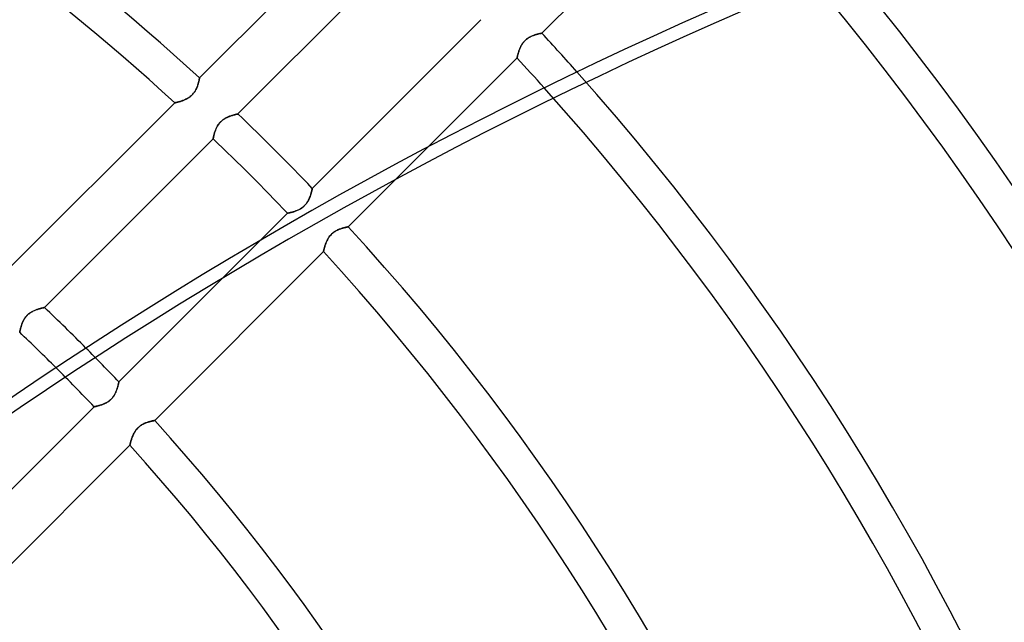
# Model space of a CAD drawing. Header units: millimetres. Extents: x -215 to 215, y -215 to 215.
# Tile 50 of 55: x 64 to 106, y 54 to 80. Entities that reach past the tile are written whole.
import ezdxf

# ---------------------------------------------------------------- set-up
doc = ezdxf.new("R2010")
doc.units = ezdxf.units.MM
doc.layers.add('MAIN-1', color=7, linetype='Continuous')
doc.layers.add('MAIN-2', color=7, linetype='Continuous')

msp = doc.modelspace()

# ---------------------------------------------------------------- linework, layer by layer
at = {"layer": 'MAIN-1'}
for p, q in [((93.65, 87.18), (86.312, 79.842)), ((71.424, 77.894), (78.763, 85.233)), ((80.428, 83.663), (73.094, 76.329)), ((76.329, 73.094), (83.663, 80.428)), ((85.716, 79.631), (85.75, 79.652)), ((85.75, 79.652), (85.784, 79.672)), ((85.784, 79.672), (85.819, 79.69)), ((85.819, 79.69), (85.853, 79.706)), ((85.853, 79.706), (85.888, 79.721)), ((85.888, 79.721), (85.921, 79.735)), ((85.921, 79.735), (85.955, 79.748)), ((85.955, 79.748), (85.988, 79.759)), ((85.988, 79.759), (86.02, 79.77)), ((86.02, 79.77), (86.051, 79.78)), ((86.051, 79.78), (86.08, 79.788)), ((86.08, 79.788), (86.109, 79.796)), ((86.109, 79.796), (86.136, 79.803)), ((86.136, 79.803), (86.162, 79.81)), ((86.162, 79.81), (86.186, 79.816)), ((86.186, 79.816), (86.209, 79.821)), ((86.209, 79.821), (86.229, 79.825)), ((86.229, 79.825), (86.248, 79.829)), ((86.248, 79.829), (86.265, 79.833)), ((86.265, 79.833), (86.279, 79.835)), ((86.279, 79.835), (86.291, 79.838)), ((86.291, 79.838), (86.3, 79.84)), ((86.3, 79.84), (86.307, 79.841)), ((86.307, 79.841), (86.311, 79.842)), ((86.311, 79.842), (86.312, 79.842)), ((85.366, 79.202), (85.382, 79.236)), ((85.382, 79.236), (85.399, 79.27)), ((85.399, 79.27), (85.417, 79.305)), ((85.417, 79.305), (85.437, 79.339)), ((85.437, 79.339), (85.458, 79.373)), ((85.458, 79.373), (85.481, 79.406)), ((85.481, 79.406), (85.506, 79.439)), ((85.506, 79.439), (85.532, 79.47)), ((85.532, 79.47), (85.559, 79.501)), ((85.559, 79.501), (85.588, 79.529)), ((85.588, 79.529), (85.618, 79.557)), ((85.618, 79.557), (85.65, 79.583)), ((85.65, 79.583), (85.683, 79.608)), ((85.683, 79.608), (85.716, 79.631)), ((85.238, 78.785), (85.24, 78.798)), ((85.24, 78.798), (85.244, 78.813)), ((85.244, 78.813), (85.248, 78.83)), ((85.248, 78.83), (85.252, 78.85)), ((85.252, 78.85), (85.258, 78.872)), ((85.258, 78.872), (85.264, 78.895)), ((85.264, 78.895), (85.27, 78.921)), ((85.27, 78.921), (85.278, 78.948)), ((85.278, 78.948), (85.286, 78.977)), ((85.286, 78.977), (85.295, 79.007)), ((85.295, 79.007), (85.305, 79.038)), ((85.305, 79.038), (85.315, 79.069)), ((85.315, 79.069), (85.327, 79.102)), ((85.327, 79.102), (85.339, 79.135)), ((85.339, 79.135), (85.352, 79.168)), ((85.352, 79.168), (85.366, 79.202)), ((85.233, 78.763), (81.368, 74.898)), ((85.233, 78.764), (85.234, 78.768)), ((85.233, 78.763), (85.233, 78.764)), ((85.234, 78.768), (85.235, 78.775)), ((85.235, 78.775), (85.238, 78.785)), ((71.328, 77.531), (71.315, 77.497)), ((71.339, 77.563), (71.328, 77.531)), ((71.35, 77.595), (71.339, 77.563)), ((71.36, 77.627), (71.35, 77.595)), ((71.369, 77.657), (71.36, 77.627)), ((71.377, 77.686), (71.369, 77.657)), ((71.385, 77.714), (71.377, 77.686)), ((71.391, 77.741), (71.385, 77.714)), ((71.397, 77.766), (71.391, 77.741)), ((71.402, 77.789), (71.397, 77.766)), ((71.407, 77.81), (71.402, 77.789)), ((71.411, 77.829), (71.407, 77.81)), ((71.414, 77.846), (71.411, 77.829)), ((71.417, 77.86), (71.414, 77.846)), ((71.42, 77.872), (71.417, 77.86)), ((71.421, 77.882), (71.42, 77.872)), ((71.423, 77.888), (71.421, 77.882)), ((71.424, 77.894), (71.423, 77.892)), ((71.423, 77.892), (71.423, 77.888)), ((71.022, 77.089), (70.99, 77.064)), ((71.053, 77.115), (71.022, 77.089)), ((71.083, 77.142), (71.053, 77.115)), ((71.112, 77.17), (71.083, 77.142)), ((71.139, 77.2), (71.112, 77.17)), ((71.165, 77.231), (71.139, 77.2)), ((71.189, 77.263), (71.165, 77.231)), ((71.212, 77.296), (71.189, 77.263)), ((71.233, 77.33), (71.212, 77.296)), ((71.252, 77.363), (71.233, 77.33)), ((71.27, 77.397), (71.252, 77.363)), ((71.286, 77.431), (71.27, 77.397)), ((71.301, 77.464), (71.286, 77.431)), ((71.315, 77.497), (71.301, 77.464)), ((63.004, 69.474), (70.344, 76.814)), ((70.346, 76.815), (70.344, 76.814)), ((70.35, 76.816), (70.346, 76.815)), ((70.357, 76.817), (70.35, 76.816)), ((70.367, 76.819), (70.357, 76.817)), ((70.38, 76.822), (70.367, 76.819)), ((70.395, 76.826), (70.38, 76.822)), ((70.413, 76.83), (70.395, 76.826)), ((70.433, 76.834), (70.413, 76.83)), ((70.455, 76.84), (70.433, 76.834)), ((70.479, 76.846), (70.455, 76.84)), ((70.504, 76.853), (70.479, 76.846)), ((70.532, 76.86), (70.504, 76.853)), ((70.56, 76.868), (70.532, 76.86)), ((70.591, 76.878), (70.56, 76.868)), ((70.622, 76.887), (70.591, 76.878)), ((70.654, 76.898), (70.622, 76.887)), ((70.686, 76.91), (70.654, 76.898)), ((70.72, 76.922), (70.686, 76.91)), ((70.753, 76.936), (70.72, 76.922)), ((70.787, 76.95), (70.753, 76.936)), ((70.821, 76.966), (70.787, 76.95)), ((70.855, 76.983), (70.821, 76.966)), ((70.889, 77.001), (70.855, 76.983)), ((70.923, 77.02), (70.889, 77.001)), ((70.957, 77.042), (70.923, 77.02)), ((70.99, 77.064), (70.957, 77.042)), ((72.689, 76.211), (72.723, 76.225)), ((72.723, 76.225), (72.756, 76.237)), ((72.756, 76.237), (72.789, 76.248)), ((72.789, 76.248), (72.821, 76.259)), ((72.821, 76.259), (72.852, 76.268)), ((72.852, 76.268), (72.881, 76.277)), ((72.881, 76.277), (72.91, 76.285)), ((72.91, 76.285), (72.937, 76.292)), ((72.937, 76.292), (72.962, 76.299)), ((72.962, 76.299), (72.985, 76.305)), ((72.985, 76.305), (73.007, 76.31)), ((73.007, 76.31), (73.027, 76.314)), ((73.027, 76.314), (73.044, 76.318)), ((73.044, 76.318), (73.059, 76.321)), ((73.059, 76.321), (73.071, 76.324)), ((73.071, 76.324), (73.081, 76.326)), ((73.081, 76.326), (73.088, 76.328)), ((73.088, 76.328), (73.092, 76.329)), ((73.092, 76.329), (73.094, 76.329)), ((72.191, 75.785), (72.21, 75.819)), ((72.21, 75.819), (72.231, 75.852)), ((72.231, 75.852), (72.254, 75.885)), ((72.254, 75.885), (72.278, 75.917)), ((72.278, 75.917), (72.304, 75.948)), ((72.304, 75.948), (72.331, 75.978)), ((72.331, 75.978), (72.36, 76.006)), ((72.36, 76.006), (72.39, 76.034)), ((72.39, 76.034), (72.421, 76.059)), ((72.421, 76.059), (72.454, 76.084)), ((72.454, 76.084), (72.487, 76.106)), ((72.487, 76.106), (72.52, 76.127)), ((72.52, 76.127), (72.554, 76.147)), ((72.554, 76.147), (72.588, 76.165)), ((72.588, 76.165), (72.622, 76.181)), ((72.622, 76.181), (72.656, 76.197)), ((72.656, 76.197), (72.689, 76.211)), ((72.038, 75.357), (72.043, 75.38)), ((72.043, 75.38), (72.049, 75.406)), ((72.049, 75.406), (72.056, 75.432)), ((72.056, 75.432), (72.064, 75.461)), ((72.064, 75.461), (72.072, 75.49)), ((72.072, 75.49), (72.081, 75.521)), ((72.081, 75.521), (72.091, 75.552)), ((72.091, 75.552), (72.102, 75.584)), ((72.102, 75.584), (72.114, 75.617)), ((72.114, 75.617), (72.127, 75.65)), ((72.127, 75.65), (72.141, 75.684)), ((72.141, 75.684), (72.156, 75.717)), ((72.156, 75.717), (72.173, 75.751)), ((72.173, 75.751), (72.191, 75.785)), ((72.015, 75.25), (64.681, 67.916)), ((72.015, 75.252), (72.016, 75.256)), ((72.015, 75.25), (72.015, 75.252)), ((72.016, 75.256), (72.018, 75.263)), ((72.018, 75.263), (72.02, 75.272)), ((72.02, 75.272), (72.022, 75.285)), ((72.022, 75.285), (72.025, 75.299)), ((72.025, 75.299), (72.029, 75.316)), ((72.029, 75.316), (72.033, 75.336)), ((72.033, 75.336), (72.038, 75.357)), ((76.259, 72.822), (76.25, 72.793)), ((76.268, 72.851), (76.259, 72.822)), ((76.276, 72.879), (76.268, 72.851)), ((76.284, 72.905), (76.276, 72.879)), ((76.291, 72.931), (76.284, 72.905)), ((76.297, 72.955), (76.291, 72.931)), ((76.303, 72.978), (76.297, 72.955)), ((76.308, 72.998), (76.303, 72.978)), ((76.312, 73.018), (76.308, 72.998)), ((76.316, 73.035), (76.312, 73.018)), ((76.319, 73.05), (76.316, 73.035)), ((76.322, 73.063), (76.319, 73.05)), ((76.325, 73.074), (76.322, 73.063)), ((76.327, 73.083), (76.325, 73.074)), ((76.328, 73.089), (76.327, 73.083)), ((76.329, 73.093), (76.328, 73.089)), ((76.329, 73.094), (76.329, 73.093)), ((76.033, 72.39), (76.008, 72.362)), ((76.058, 72.419), (76.033, 72.39)), ((76.08, 72.449), (76.058, 72.419)), ((76.102, 72.48), (76.08, 72.449)), ((76.122, 72.511), (76.102, 72.48)), ((76.141, 72.543), (76.122, 72.511)), ((76.158, 72.575), (76.141, 72.543)), ((76.174, 72.606), (76.158, 72.575)), ((76.189, 72.638), (76.174, 72.606)), ((76.203, 72.669), (76.189, 72.638)), ((76.216, 72.701), (76.203, 72.669)), ((76.228, 72.732), (76.216, 72.701)), ((76.239, 72.762), (76.228, 72.732)), ((76.25, 72.793), (76.239, 72.762)), ((74.078, 70.843), (75.25, 72.015)), ((75.251, 72.015), (75.25, 72.015)), ((75.255, 72.016), (75.251, 72.015)), ((75.261, 72.017), (75.255, 72.016)), ((75.27, 72.019), (75.261, 72.017)), ((75.28, 72.021), (75.27, 72.019)), ((75.293, 72.024), (75.28, 72.021)), ((75.308, 72.027), (75.293, 72.024)), ((75.326, 72.031), (75.308, 72.027)), ((75.345, 72.035), (75.326, 72.031)), ((75.365, 72.04), (75.345, 72.035)), ((75.388, 72.045), (75.365, 72.04)), ((75.412, 72.051), (75.388, 72.045)), ((75.437, 72.057), (75.412, 72.051)), ((75.464, 72.065), (75.437, 72.057)), ((75.492, 72.073), (75.464, 72.065)), ((75.521, 72.081), (75.492, 72.073)), ((75.55, 72.091), (75.521, 72.081)), ((75.581, 72.101), (75.55, 72.091)), ((75.612, 72.112), (75.581, 72.101)), ((75.643, 72.124), (75.612, 72.112)), ((75.675, 72.137), (75.643, 72.124)), ((75.706, 72.151), (75.675, 72.137)), ((75.738, 72.166), (75.706, 72.151)), ((75.77, 72.182), (75.738, 72.166)), ((75.801, 72.2), (75.77, 72.182)), ((75.833, 72.219), (75.801, 72.2)), ((75.864, 72.239), (75.833, 72.219)), ((75.895, 72.261), (75.864, 72.239)), ((75.925, 72.284), (75.895, 72.261)), ((75.954, 72.309), (75.925, 72.284)), ((75.981, 72.335), (75.954, 72.309)), ((76.008, 72.362), (75.981, 72.335)), ((64.008, 67.646), (64.04, 67.67)), ((64.04, 67.67), (64.073, 67.693)), ((64.073, 67.693), (64.107, 67.714)), ((64.107, 67.714), (64.14, 67.733)), ((64.14, 67.733), (64.174, 67.751)), ((64.174, 67.751), (64.208, 67.768)), ((64.208, 67.768), (64.242, 67.783)), ((64.242, 67.783), (64.276, 67.798)), ((64.276, 67.798), (64.31, 67.811)), ((64.31, 67.811), (64.343, 67.823)), ((64.343, 67.823), (64.375, 67.835)), ((64.375, 67.835), (64.407, 67.845)), ((64.407, 67.845), (64.438, 67.855)), ((64.438, 67.855), (64.468, 67.864)), ((64.468, 67.864), (64.496, 67.872)), ((64.496, 67.872), (64.523, 67.879)), ((64.523, 67.879), (64.549, 67.885)), ((64.549, 67.885), (64.572, 67.891)), ((64.572, 67.891), (64.594, 67.896)), ((64.594, 67.896), (64.613, 67.901)), ((64.613, 67.901), (64.631, 67.905)), ((64.631, 67.905), (64.646, 67.908)), ((64.646, 67.908), (64.658, 67.911)), ((64.658, 67.911), (64.668, 67.913)), ((64.668, 67.913), (64.675, 67.914)), ((64.675, 67.914), (64.679, 67.915)), ((64.679, 67.915), (64.681, 67.916)), ((63.701, 67.204), (63.713, 67.237)), ((63.713, 67.237), (63.727, 67.27)), ((63.727, 67.27), (63.743, 67.304)), ((63.743, 67.304), (63.759, 67.338)), ((63.759, 67.338), (63.777, 67.372)), ((63.777, 67.372), (63.797, 67.405)), ((63.797, 67.405), (63.818, 67.439)), ((63.818, 67.439), (63.84, 67.472)), ((63.84, 67.472), (63.865, 67.504)), ((63.865, 67.504), (63.891, 67.535)), ((63.891, 67.535), (63.918, 67.564)), ((63.918, 67.564), (63.947, 67.593)), ((63.947, 67.593), (63.977, 67.62)), ((63.977, 67.62), (64.008, 67.646)), ((63.602, 66.838), (63.603, 66.842)), ((63.602, 66.837), (63.602, 66.838)), ((63.603, 66.842), (63.604, 66.849)), ((63.604, 66.849), (63.606, 66.859)), ((63.606, 66.859), (63.609, 66.871)), ((63.609, 66.871), (63.612, 66.886)), ((63.612, 66.886), (63.615, 66.903)), ((63.615, 66.903), (63.619, 66.922)), ((63.619, 66.922), (63.624, 66.944)), ((63.624, 66.944), (63.63, 66.967)), ((63.63, 66.967), (63.636, 66.992)), ((63.636, 66.992), (63.643, 67.019)), ((63.643, 67.019), (63.65, 67.047)), ((63.65, 67.047), (63.659, 67.077)), ((63.659, 67.077), (63.668, 67.107)), ((63.668, 67.107), (63.678, 67.139)), ((63.678, 67.139), (63.689, 67.171)), ((63.689, 67.171), (63.701, 67.204))]:
    msp.add_line(p, q, dxfattribs=at)
for radius, start, end in [(162, 0, 180.00002), (153.5, 270.00002, 89.99998), (152.5, 270.00002, 89.99998), (105.683, 47.48113, 73.82607), (104.157, 47.51745, 73.88256), (117.578, 41.66326, 42.77004), (116.052, 41.87577, 42.7407), (105.683, 43.75971, 46.24027), (104.157, 43.74155, 46.25844), (93.787, 44.85664, 46.39761), (92.263, 45.05018, 46.4207)]:
    msp.add_arc((0, 0), radius, start, end, dxfattribs=at)
msp.add_ellipse((151.74, -34.156), major_axis=(-150.838, -49.01), ratio=0.809017, start_param=-1.570796, end_param=-1.004743, dxfattribs=at)
at = {"layer": 'MAIN-2'}
for p, q in [((85.748, 79.65), (85.714, 79.63)), ((85.781, 79.67), (85.748, 79.65)), ((85.815, 79.688), (85.781, 79.67)), ((85.849, 79.704), (85.815, 79.688)), ((85.882, 79.719), (85.849, 79.704)), ((85.916, 79.733), (85.882, 79.719)), ((85.949, 79.745), (85.916, 79.733)), ((85.981, 79.757), (85.949, 79.745)), ((86.013, 79.768), (85.981, 79.757)), ((86.045, 79.778), (86.013, 79.768)), ((86.075, 79.787), (86.045, 79.778)), ((86.104, 79.795), (86.075, 79.787)), ((86.133, 79.802), (86.104, 79.795)), ((86.159, 79.809), (86.133, 79.802)), ((86.184, 79.815), (86.159, 79.809)), ((86.207, 79.82), (86.184, 79.815)), ((86.228, 79.825), (86.207, 79.82)), ((86.247, 79.829), (86.228, 79.825)), ((86.264, 79.832), (86.247, 79.829)), ((86.278, 79.835), (86.264, 79.832)), ((86.29, 79.838), (86.278, 79.835)), ((86.3, 79.84), (86.29, 79.838)), ((86.306, 79.841), (86.3, 79.84)), ((86.311, 79.842), (86.306, 79.841)), ((86.312, 79.842), (86.311, 79.842)), ((85.384, 79.239), (85.368, 79.205)), ((85.4, 79.273), (85.384, 79.239)), ((85.419, 79.307), (85.4, 79.273)), ((85.438, 79.341), (85.419, 79.307)), ((85.459, 79.375), (85.438, 79.341)), ((85.482, 79.408), (85.459, 79.375)), ((85.507, 79.44), (85.482, 79.408)), ((85.532, 79.471), (85.507, 79.44)), ((85.56, 79.501), (85.532, 79.471)), ((85.588, 79.53), (85.56, 79.501)), ((85.618, 79.557), (85.588, 79.53)), ((85.649, 79.583), (85.618, 79.557)), ((85.681, 79.607), (85.649, 79.583)), ((85.714, 79.63), (85.681, 79.607)), ((85.24, 78.798), (85.238, 78.786)), ((85.244, 78.813), (85.24, 78.798)), ((85.248, 78.831), (85.244, 78.813)), ((85.253, 78.851), (85.248, 78.831)), ((85.258, 78.873), (85.253, 78.851)), ((85.264, 78.897), (85.258, 78.873)), ((85.271, 78.923), (85.264, 78.897)), ((85.278, 78.95), (85.271, 78.923)), ((85.286, 78.979), (85.278, 78.95)), ((85.295, 79.009), (85.286, 78.979)), ((85.305, 79.04), (85.295, 79.009)), ((85.316, 79.072), (85.305, 79.04)), ((85.327, 79.105), (85.316, 79.072)), ((85.34, 79.138), (85.327, 79.105)), ((85.353, 79.171), (85.34, 79.138)), ((85.368, 79.205), (85.353, 79.171)), ((85.234, 78.769), (85.233, 78.764)), ((85.233, 78.764), (85.233, 78.763)), ((85.236, 78.776), (85.234, 78.769)), ((85.238, 78.786), (85.236, 78.776)), ((71.308, 77.481), (71.321, 77.513)), ((71.321, 77.513), (71.333, 77.544)), ((71.333, 77.544), (71.343, 77.574)), ((71.343, 77.574), (71.353, 77.604)), ((71.353, 77.604), (71.362, 77.633)), ((71.362, 77.633), (71.37, 77.661)), ((71.37, 77.661), (71.378, 77.688)), ((71.378, 77.688), (71.384, 77.714)), ((71.384, 77.714), (71.39, 77.738)), ((71.39, 77.738), (71.396, 77.761)), ((71.396, 77.761), (71.401, 77.783)), ((71.401, 77.783), (71.405, 77.803)), ((71.405, 77.803), (71.409, 77.821)), ((71.409, 77.821), (71.413, 77.838)), ((71.413, 77.838), (71.416, 77.852)), ((71.416, 77.852), (71.418, 77.865)), ((71.418, 77.865), (71.42, 77.875)), ((71.42, 77.875), (71.422, 77.883)), ((71.422, 77.883), (71.423, 77.889)), ((71.423, 77.889), (71.424, 77.893)), ((71.424, 77.893), (71.424, 77.894)), ((70.995, 77.068), (71.026, 77.092)), ((71.026, 77.092), (71.055, 77.116)), ((71.055, 77.116), (71.083, 77.142)), ((71.083, 77.142), (71.111, 77.169)), ((71.111, 77.169), (71.137, 77.197)), ((71.137, 77.197), (71.161, 77.227)), ((71.161, 77.227), (71.185, 77.257)), ((71.185, 77.257), (71.207, 77.289)), ((71.207, 77.289), (71.227, 77.32)), ((71.227, 77.32), (71.246, 77.352)), ((71.246, 77.352), (71.263, 77.384)), ((71.263, 77.384), (71.28, 77.417)), ((71.28, 77.417), (71.294, 77.449)), ((71.294, 77.449), (71.308, 77.481)), ((70.344, 76.814), (70.346, 76.815)), ((70.346, 76.815), (70.349, 76.815)), ((70.349, 76.815), (70.356, 76.817)), ((70.356, 76.817), (70.364, 76.819)), ((70.364, 76.819), (70.375, 76.821)), ((70.375, 76.821), (70.389, 76.824)), ((70.389, 76.824), (70.404, 76.828)), ((70.404, 76.828), (70.421, 76.832)), ((70.421, 76.832), (70.441, 76.836)), ((70.441, 76.836), (70.462, 76.842)), ((70.462, 76.842), (70.485, 76.848)), ((70.485, 76.848), (70.509, 76.854)), ((70.509, 76.854), (70.535, 76.861)), ((70.535, 76.861), (70.562, 76.869)), ((70.562, 76.869), (70.59, 76.877)), ((70.59, 76.877), (70.619, 76.886)), ((70.619, 76.886), (70.649, 76.896)), ((70.649, 76.896), (70.679, 76.907)), ((70.679, 76.907), (70.71, 76.918)), ((70.71, 76.918), (70.741, 76.931)), ((70.741, 76.931), (70.773, 76.944)), ((70.773, 76.944), (70.804, 76.958)), ((70.804, 76.958), (70.836, 76.973)), ((70.836, 76.973), (70.868, 76.99)), ((70.868, 76.99), (70.901, 77.007)), ((70.901, 77.007), (70.932, 77.026)), ((70.932, 77.026), (70.964, 77.047)), ((70.964, 77.047), (70.995, 77.068)), ((72.732, 76.228), (72.701, 76.216)), ((72.762, 76.239), (72.732, 76.228)), ((72.793, 76.25), (72.762, 76.239)), ((72.822, 76.259), (72.793, 76.25)), ((72.851, 76.268), (72.822, 76.259)), ((72.879, 76.276), (72.851, 76.268)), ((72.905, 76.284), (72.879, 76.276)), ((72.931, 76.291), (72.905, 76.284)), ((72.955, 76.297), (72.931, 76.291)), ((72.978, 76.303), (72.955, 76.297)), ((72.998, 76.308), (72.978, 76.303)), ((73.018, 76.312), (72.998, 76.308)), ((73.035, 76.316), (73.018, 76.312)), ((73.05, 76.319), (73.035, 76.316)), ((73.063, 76.322), (73.05, 76.319)), ((73.074, 76.325), (73.063, 76.322)), ((73.083, 76.327), (73.074, 76.325)), ((73.089, 76.328), (73.083, 76.327)), ((73.093, 76.329), (73.089, 76.328)), ((73.094, 76.329), (73.093, 76.329)), ((72.2, 75.801), (72.182, 75.77)), ((72.219, 75.833), (72.2, 75.801)), ((72.239, 75.864), (72.219, 75.833)), ((72.261, 75.895), (72.239, 75.864)), ((72.284, 75.925), (72.261, 75.895)), ((72.309, 75.954), (72.284, 75.925)), ((72.335, 75.981), (72.309, 75.954)), ((72.362, 76.008), (72.335, 75.981)), ((72.39, 76.033), (72.362, 76.008)), ((72.419, 76.058), (72.39, 76.033)), ((72.449, 76.08), (72.419, 76.058)), ((72.48, 76.102), (72.449, 76.08)), ((72.511, 76.122), (72.48, 76.102)), ((72.543, 76.141), (72.511, 76.122)), ((72.575, 76.158), (72.543, 76.141)), ((72.606, 76.174), (72.575, 76.158)), ((72.638, 76.189), (72.606, 76.174)), ((72.669, 76.203), (72.638, 76.189)), ((72.701, 76.216), (72.669, 76.203)), ((72.045, 75.388), (72.04, 75.365)), ((72.051, 75.412), (72.045, 75.388)), ((72.057, 75.437), (72.051, 75.412)), ((72.065, 75.464), (72.057, 75.437)), ((72.073, 75.492), (72.065, 75.464)), ((72.081, 75.521), (72.073, 75.492)), ((72.091, 75.55), (72.081, 75.521)), ((72.101, 75.581), (72.091, 75.55)), ((72.112, 75.612), (72.101, 75.581)), ((72.124, 75.643), (72.112, 75.612)), ((72.137, 75.675), (72.124, 75.643)), ((72.151, 75.706), (72.137, 75.675)), ((72.166, 75.738), (72.151, 75.706)), ((72.182, 75.77), (72.166, 75.738)), ((72.016, 75.255), (72.015, 75.251)), ((72.015, 75.251), (72.015, 75.25)), ((72.017, 75.261), (72.016, 75.255)), ((72.019, 75.27), (72.017, 75.261)), ((72.021, 75.28), (72.019, 75.27)), ((72.024, 75.293), (72.021, 75.28)), ((72.027, 75.308), (72.024, 75.293)), ((72.031, 75.326), (72.027, 75.308)), ((72.035, 75.345), (72.031, 75.326)), ((72.04, 75.365), (72.035, 75.345)), ((81.368, 74.898), (77.894, 71.424)), ((76.248, 72.789), (76.259, 72.821)), ((76.259, 72.821), (76.268, 72.852)), ((76.268, 72.852), (76.277, 72.881)), ((76.277, 72.881), (76.285, 72.91)), ((76.285, 72.91), (76.292, 72.937)), ((76.292, 72.937), (76.299, 72.962)), ((76.299, 72.962), (76.305, 72.985)), ((76.305, 72.985), (76.31, 73.007)), ((76.31, 73.007), (76.314, 73.027)), ((76.314, 73.027), (76.318, 73.044)), ((76.318, 73.044), (76.321, 73.059)), ((76.321, 73.059), (76.324, 73.071)), ((76.324, 73.071), (76.326, 73.081)), ((76.326, 73.081), (76.328, 73.088)), ((76.328, 73.088), (76.329, 73.092)), ((76.329, 73.092), (76.329, 73.094)), ((76.006, 72.36), (76.034, 72.39)), ((76.034, 72.39), (76.059, 72.421)), ((76.059, 72.421), (76.084, 72.454)), ((76.084, 72.454), (76.106, 72.487)), ((76.106, 72.487), (76.127, 72.52)), ((76.127, 72.52), (76.147, 72.554)), ((76.147, 72.554), (76.165, 72.588)), ((76.165, 72.588), (76.181, 72.622)), ((76.181, 72.622), (76.197, 72.656)), ((76.197, 72.656), (76.211, 72.689)), ((76.211, 72.689), (76.225, 72.723)), ((76.225, 72.723), (76.237, 72.756)), ((76.237, 72.756), (76.248, 72.789)), ((75.25, 72.015), (75.252, 72.015)), ((75.252, 72.015), (75.256, 72.016)), ((75.256, 72.016), (75.263, 72.018)), ((75.263, 72.018), (75.272, 72.02)), ((75.272, 72.02), (75.285, 72.022)), ((75.285, 72.022), (75.299, 72.025)), ((75.299, 72.025), (75.316, 72.029)), ((75.316, 72.029), (75.336, 72.033)), ((75.336, 72.033), (75.357, 72.038)), ((75.357, 72.038), (75.38, 72.043)), ((75.38, 72.043), (75.406, 72.049)), ((75.406, 72.049), (75.432, 72.056)), ((75.432, 72.056), (75.461, 72.064)), ((75.461, 72.064), (75.49, 72.072)), ((75.49, 72.072), (75.521, 72.081)), ((75.521, 72.081), (75.552, 72.091)), ((75.552, 72.091), (75.584, 72.102)), ((75.584, 72.102), (75.617, 72.114)), ((75.617, 72.114), (75.65, 72.127)), ((75.65, 72.127), (75.684, 72.141)), ((75.684, 72.141), (75.717, 72.156)), ((75.717, 72.156), (75.751, 72.173)), ((75.751, 72.173), (75.785, 72.191)), ((75.785, 72.191), (75.819, 72.21)), ((75.819, 72.21), (75.852, 72.231)), ((75.852, 72.231), (75.885, 72.254)), ((75.885, 72.254), (75.917, 72.278)), ((75.917, 72.278), (75.948, 72.304)), ((75.948, 72.304), (75.978, 72.331)), ((75.978, 72.331), (76.006, 72.36)), ((77.17, 71.112), (77.142, 71.083)), ((77.142, 71.083), (77.169, 71.111)), ((77.169, 71.111), (77.197, 71.137)), ((77.2, 71.139), (77.17, 71.112)), ((77.197, 71.137), (77.227, 71.161)), ((77.231, 71.165), (77.2, 71.139)), ((77.227, 71.161), (77.257, 71.185)), ((77.263, 71.189), (77.231, 71.165)), ((77.257, 71.185), (77.289, 71.207)), ((77.296, 71.212), (77.263, 71.189)), ((77.289, 71.207), (77.32, 71.227)), ((77.33, 71.233), (77.296, 71.212)), ((77.32, 71.227), (77.352, 71.246)), ((77.363, 71.252), (77.33, 71.233)), ((77.352, 71.246), (77.384, 71.263)), ((77.397, 71.27), (77.363, 71.252)), ((77.384, 71.263), (77.417, 71.28)), ((77.431, 71.286), (77.397, 71.27)), ((77.417, 71.28), (77.449, 71.294)), ((77.464, 71.301), (77.431, 71.286)), ((77.449, 71.294), (77.481, 71.308)), ((77.497, 71.315), (77.464, 71.301)), ((77.481, 71.308), (77.513, 71.321)), ((77.531, 71.328), (77.497, 71.315)), ((77.513, 71.321), (77.544, 71.333)), ((77.563, 71.339), (77.531, 71.328)), ((77.544, 71.333), (77.574, 71.343)), ((77.595, 71.35), (77.563, 71.339)), ((77.574, 71.343), (77.604, 71.353)), ((77.627, 71.36), (77.595, 71.35)), ((77.604, 71.353), (77.633, 71.362)), ((77.657, 71.369), (77.627, 71.36)), ((77.633, 71.362), (77.661, 71.37)), ((77.686, 71.377), (77.657, 71.369)), ((77.661, 71.37), (77.688, 71.378)), ((77.714, 71.385), (77.686, 71.377)), ((77.688, 71.378), (77.714, 71.384)), ((77.741, 71.391), (77.714, 71.385)), ((77.714, 71.384), (77.738, 71.39)), ((77.738, 71.39), (77.761, 71.396)), ((77.766, 71.397), (77.741, 71.391)), ((77.761, 71.396), (77.783, 71.401)), ((77.789, 71.402), (77.766, 71.397)), ((77.783, 71.401), (77.803, 71.405)), ((77.81, 71.407), (77.789, 71.402)), ((77.803, 71.405), (77.821, 71.409)), ((77.829, 71.411), (77.81, 71.407)), ((77.821, 71.409), (77.838, 71.413)), ((77.846, 71.414), (77.829, 71.411)), ((77.838, 71.413), (77.852, 71.416)), ((77.86, 71.417), (77.846, 71.414)), ((77.852, 71.416), (77.865, 71.418)), ((77.872, 71.42), (77.86, 71.417)), ((77.865, 71.418), (77.875, 71.42)), ((77.882, 71.421), (77.872, 71.42)), ((77.875, 71.42), (77.883, 71.422)), ((77.888, 71.423), (77.882, 71.421)), ((77.883, 71.422), (77.889, 71.423)), ((77.892, 71.423), (77.888, 71.423)), ((77.889, 71.423), (77.893, 71.424)), ((77.894, 71.424), (77.892, 71.423)), ((77.893, 71.424), (77.894, 71.424)), ((67.916, 64.681), (74.078, 70.843)), ((76.896, 70.649), (76.907, 70.679)), ((76.91, 70.686), (76.898, 70.654)), ((76.907, 70.679), (76.918, 70.71)), ((76.922, 70.72), (76.91, 70.686)), ((76.918, 70.71), (76.931, 70.741)), ((76.936, 70.753), (76.922, 70.72)), ((76.931, 70.741), (76.944, 70.773)), ((76.95, 70.787), (76.936, 70.753)), ((76.944, 70.773), (76.958, 70.804)), ((76.966, 70.821), (76.95, 70.787)), ((76.958, 70.804), (76.973, 70.836)), ((76.983, 70.855), (76.966, 70.821)), ((76.973, 70.836), (76.99, 70.868)), ((77.001, 70.889), (76.983, 70.855)), ((76.99, 70.868), (77.007, 70.901)), ((77.02, 70.923), (77.001, 70.889)), ((77.007, 70.901), (77.026, 70.932)), ((77.042, 70.957), (77.02, 70.923)), ((77.026, 70.932), (77.047, 70.964)), ((77.064, 70.99), (77.042, 70.957)), ((77.047, 70.964), (77.068, 70.995)), ((77.089, 71.022), (77.064, 70.99)), ((77.068, 70.995), (77.092, 71.026)), ((77.115, 71.053), (77.089, 71.022)), ((77.092, 71.026), (77.116, 71.055)), ((77.142, 71.083), (77.115, 71.053)), ((77.116, 71.055), (77.142, 71.083)), ((76.814, 70.344), (69.474, 63.004)), ((76.815, 70.346), (76.814, 70.344)), ((76.814, 70.344), (76.815, 70.346)), ((76.815, 70.349), (76.817, 70.356)), ((76.816, 70.35), (76.815, 70.346)), ((76.815, 70.346), (76.815, 70.349)), ((76.817, 70.357), (76.816, 70.35)), ((76.819, 70.367), (76.817, 70.357)), ((76.817, 70.356), (76.819, 70.364)), ((76.822, 70.38), (76.819, 70.367)), ((76.819, 70.364), (76.821, 70.375)), ((76.821, 70.375), (76.824, 70.389)), ((76.826, 70.395), (76.822, 70.38)), ((76.824, 70.389), (76.828, 70.404)), ((76.83, 70.413), (76.826, 70.395)), ((76.828, 70.404), (76.832, 70.421)), ((76.834, 70.433), (76.83, 70.413)), ((76.832, 70.421), (76.836, 70.441)), ((76.84, 70.455), (76.834, 70.433)), ((76.836, 70.441), (76.842, 70.462)), ((76.846, 70.479), (76.84, 70.455)), ((76.842, 70.462), (76.848, 70.485)), ((76.853, 70.504), (76.846, 70.479)), ((76.848, 70.485), (76.854, 70.509)), ((76.86, 70.532), (76.853, 70.504)), ((76.854, 70.509), (76.861, 70.535)), ((76.868, 70.56), (76.86, 70.532)), ((76.861, 70.535), (76.869, 70.562)), ((76.878, 70.591), (76.868, 70.56)), ((76.869, 70.562), (76.877, 70.59)), ((76.877, 70.59), (76.886, 70.619)), ((76.887, 70.622), (76.878, 70.591)), ((76.886, 70.619), (76.896, 70.649)), ((76.898, 70.654), (76.887, 70.622)), ((64.036, 67.667), (64.006, 67.644)), ((64.067, 67.688), (64.036, 67.667)), ((64.098, 67.708), (64.067, 67.688)), ((64.13, 67.727), (64.098, 67.708)), ((64.161, 67.744), (64.13, 67.727)), ((64.193, 67.761), (64.161, 67.744)), ((64.225, 67.776), (64.193, 67.761)), ((64.256, 67.789), (64.225, 67.776)), ((64.287, 67.802), (64.256, 67.789)), ((64.318, 67.814), (64.287, 67.802)), ((64.349, 67.826), (64.318, 67.814)), ((64.379, 67.836), (64.349, 67.826)), ((64.409, 67.846), (64.379, 67.836)), ((64.437, 67.855), (64.409, 67.846)), ((64.465, 67.863), (64.437, 67.855)), ((64.492, 67.87), (64.465, 67.863)), ((64.518, 67.877), (64.492, 67.87)), ((64.542, 67.884), (64.518, 67.877)), ((64.564, 67.889), (64.542, 67.884)), ((64.585, 67.894), (64.564, 67.889)), ((64.604, 67.899), (64.585, 67.894)), ((64.622, 67.903), (64.604, 67.899)), ((64.637, 67.906), (64.622, 67.903)), ((64.65, 67.909), (64.637, 67.906)), ((64.661, 67.911), (64.65, 67.909)), ((64.669, 67.913), (64.661, 67.911)), ((64.676, 67.915), (64.669, 67.913)), ((64.679, 67.915), (64.676, 67.915)), ((64.681, 67.916), (64.679, 67.915)), ((63.724, 67.261), (63.711, 67.23)), ((63.738, 67.293), (63.724, 67.261)), ((63.753, 67.325), (63.738, 67.293)), ((63.769, 67.356), (63.753, 67.325)), ((63.786, 67.388), (63.769, 67.356)), ((63.805, 67.42), (63.786, 67.388)), ((63.826, 67.451), (63.805, 67.42)), ((63.848, 67.481), (63.826, 67.451)), ((63.871, 67.511), (63.848, 67.481)), ((63.896, 67.54), (63.871, 67.511)), ((63.921, 67.568), (63.896, 67.54)), ((63.948, 67.595), (63.921, 67.568)), ((63.976, 67.62), (63.948, 67.595)), ((64.006, 67.644), (63.976, 67.62)), ((63.603, 66.842), (63.602, 66.838)), ((63.602, 66.838), (63.602, 66.837)), ((63.604, 66.848), (63.603, 66.842)), ((63.606, 66.856), (63.604, 66.848)), ((63.608, 66.867), (63.606, 66.856)), ((63.61, 66.88), (63.608, 66.867)), ((63.614, 66.895), (63.61, 66.88)), ((63.617, 66.912), (63.614, 66.895)), ((63.621, 66.931), (63.617, 66.912)), ((63.626, 66.952), (63.621, 66.931)), ((63.631, 66.974), (63.626, 66.952)), ((63.637, 66.998), (63.631, 66.974)), ((63.644, 67.024), (63.637, 66.998)), ((63.651, 67.05), (63.644, 67.024)), ((63.659, 67.078), (63.651, 67.05)), ((63.668, 67.107), (63.659, 67.078)), ((63.677, 67.137), (63.668, 67.107)), ((63.687, 67.167), (63.677, 67.137)), ((63.699, 67.198), (63.687, 67.167)), ((63.711, 67.23), (63.699, 67.198)), ((67.913, 64.669), (67.911, 64.661)), ((67.911, 64.658), (67.913, 64.668)), ((67.915, 64.676), (67.913, 64.669)), ((67.913, 64.668), (67.914, 64.675)), ((67.914, 64.675), (67.915, 64.679)), ((67.915, 64.679), (67.916, 64.681)), ((67.916, 64.681), (67.915, 64.679)), ((67.915, 64.679), (67.915, 64.676)), ((67.768, 64.208), (67.783, 64.242)), ((67.789, 64.256), (67.776, 64.225)), ((67.783, 64.242), (67.798, 64.276)), ((67.802, 64.287), (67.789, 64.256)), ((67.798, 64.276), (67.811, 64.31)), ((67.814, 64.318), (67.802, 64.287)), ((67.811, 64.31), (67.823, 64.343)), ((67.826, 64.349), (67.814, 64.318)), ((67.823, 64.343), (67.835, 64.375)), ((67.836, 64.379), (67.826, 64.349)), ((67.835, 64.375), (67.845, 64.407)), ((67.846, 64.409), (67.836, 64.379)), ((67.845, 64.407), (67.855, 64.438)), ((67.855, 64.437), (67.846, 64.409)), ((67.855, 64.438), (67.864, 64.468)), ((67.863, 64.465), (67.855, 64.437)), ((67.87, 64.492), (67.863, 64.465)), ((67.864, 64.468), (67.872, 64.496)), ((67.877, 64.518), (67.87, 64.492)), ((67.872, 64.496), (67.879, 64.523)), ((67.884, 64.542), (67.877, 64.518)), ((67.879, 64.523), (67.885, 64.549)), ((67.889, 64.564), (67.884, 64.542)), ((67.885, 64.549), (67.891, 64.572)), ((67.894, 64.585), (67.889, 64.564)), ((67.891, 64.572), (67.896, 64.594)), ((67.899, 64.604), (67.894, 64.585)), ((67.896, 64.594), (67.901, 64.613)), ((67.903, 64.622), (67.899, 64.604)), ((67.901, 64.613), (67.905, 64.631)), ((67.906, 64.637), (67.903, 64.622)), ((67.905, 64.631), (67.908, 64.646)), ((67.909, 64.65), (67.906, 64.637)), ((67.908, 64.646), (67.911, 64.658)), ((67.911, 64.661), (67.909, 64.65)), ((67.405, 63.797), (67.439, 63.818)), ((67.451, 63.826), (67.42, 63.805)), ((67.439, 63.818), (67.472, 63.84)), ((67.481, 63.848), (67.451, 63.826)), ((67.472, 63.84), (67.504, 63.865)), ((67.511, 63.871), (67.481, 63.848)), ((67.504, 63.865), (67.535, 63.891)), ((67.54, 63.896), (67.511, 63.871)), ((67.535, 63.891), (67.564, 63.918)), ((67.568, 63.921), (67.54, 63.896)), ((67.564, 63.918), (67.593, 63.947)), ((67.595, 63.948), (67.568, 63.921)), ((67.593, 63.947), (67.62, 63.977)), ((67.62, 63.976), (67.595, 63.948)), ((67.62, 63.977), (67.646, 64.008)), ((67.644, 64.006), (67.62, 63.976)), ((67.667, 64.036), (67.644, 64.006)), ((67.646, 64.008), (67.67, 64.04)), ((67.688, 64.067), (67.667, 64.036)), ((67.67, 64.04), (67.693, 64.073)), ((67.708, 64.098), (67.688, 64.067)), ((67.693, 64.073), (67.714, 64.107)), ((67.727, 64.13), (67.708, 64.098)), ((67.714, 64.107), (67.733, 64.14)), ((67.744, 64.161), (67.727, 64.13)), ((67.733, 64.14), (67.751, 64.174)), ((67.761, 64.193), (67.744, 64.161)), ((67.751, 64.174), (67.768, 64.208)), ((67.776, 64.225), (67.761, 64.193)), ((59.502, 56.267), (66.837, 63.602)), ((66.837, 63.602), (66.838, 63.602)), ((66.838, 63.602), (66.837, 63.602)), ((66.838, 63.602), (66.842, 63.603)), ((66.842, 63.603), (66.838, 63.602)), ((66.842, 63.603), (66.849, 63.604)), ((66.848, 63.604), (66.842, 63.603)), ((66.856, 63.606), (66.848, 63.604)), ((66.849, 63.604), (66.859, 63.606)), ((66.867, 63.608), (66.856, 63.606)), ((66.859, 63.606), (66.871, 63.609)), ((66.88, 63.61), (66.867, 63.608)), ((66.871, 63.609), (66.886, 63.612)), ((66.895, 63.614), (66.88, 63.61)), ((66.886, 63.612), (66.903, 63.615)), ((66.912, 63.617), (66.895, 63.614)), ((66.903, 63.615), (66.922, 63.619)), ((66.931, 63.621), (66.912, 63.617)), ((66.922, 63.619), (66.944, 63.624)), ((66.952, 63.626), (66.931, 63.621)), ((66.944, 63.624), (66.967, 63.63)), ((66.974, 63.631), (66.952, 63.626)), ((66.967, 63.63), (66.992, 63.636)), ((66.998, 63.637), (66.974, 63.631)), ((66.992, 63.636), (67.019, 63.643)), ((67.024, 63.644), (66.998, 63.637)), ((67.019, 63.643), (67.047, 63.65)), ((67.05, 63.651), (67.024, 63.644)), ((67.047, 63.65), (67.077, 63.659)), ((67.078, 63.659), (67.05, 63.651)), ((67.077, 63.659), (67.107, 63.668)), ((67.107, 63.668), (67.078, 63.659)), ((67.107, 63.668), (67.139, 63.678)), ((67.137, 63.677), (67.107, 63.668)), ((67.167, 63.687), (67.137, 63.677)), ((67.139, 63.678), (67.171, 63.689)), ((67.198, 63.699), (67.167, 63.687)), ((67.171, 63.689), (67.204, 63.701)), ((67.23, 63.711), (67.198, 63.699)), ((67.204, 63.701), (67.237, 63.713)), ((67.261, 63.724), (67.23, 63.711)), ((67.237, 63.713), (67.27, 63.727)), ((67.293, 63.738), (67.261, 63.724)), ((67.27, 63.727), (67.304, 63.743)), ((67.325, 63.753), (67.293, 63.738)), ((67.304, 63.743), (67.338, 63.759)), ((67.356, 63.769), (67.325, 63.753)), ((67.338, 63.759), (67.372, 63.777)), ((67.388, 63.786), (67.356, 63.769)), ((67.372, 63.777), (67.405, 63.797)), ((67.42, 63.805), (67.388, 63.786)), ((69.237, 62.949), (69.207, 62.94)), ((69.213, 62.942), (69.241, 62.951)), ((69.267, 62.958), (69.237, 62.949)), ((69.241, 62.951), (69.268, 62.958)), ((69.295, 62.965), (69.267, 62.958)), ((69.268, 62.958), (69.294, 62.965)), ((69.294, 62.965), (69.318, 62.971)), ((69.321, 62.971), (69.295, 62.965)), ((69.318, 62.971), (69.341, 62.976)), ((69.346, 62.977), (69.321, 62.971)), ((69.341, 62.976), (69.363, 62.981)), ((69.369, 62.983), (69.346, 62.977)), ((69.363, 62.981), (69.383, 62.986)), ((69.39, 62.987), (69.369, 62.983)), ((69.383, 62.986), (69.401, 62.99)), ((69.409, 62.991), (69.39, 62.987)), ((69.401, 62.99), (69.418, 62.993)), ((69.426, 62.995), (69.409, 62.991)), ((69.418, 62.993), (69.432, 62.996)), ((69.44, 62.997), (69.426, 62.995)), ((69.432, 62.996), (69.445, 62.998)), ((69.452, 63), (69.44, 62.997)), ((69.445, 62.998), (69.455, 63)), ((69.462, 63.002), (69.452, 63)), ((69.455, 63), (69.463, 63.002)), ((69.468, 63.003), (69.462, 63.002)), ((69.463, 63.002), (69.469, 63.003)), ((69.472, 63.004), (69.468, 63.003)), ((69.469, 63.003), (69.473, 63.004)), ((69.474, 63.004), (69.472, 63.004)), ((69.473, 63.004), (69.474, 63.004)), ((68.622, 62.537), (68.601, 62.503)), ((68.607, 62.513), (68.627, 62.544)), ((68.645, 62.57), (68.622, 62.537)), ((68.627, 62.544), (68.649, 62.575)), ((68.669, 62.602), (68.645, 62.57)), ((68.649, 62.575), (68.672, 62.606)), ((68.695, 62.633), (68.669, 62.602)), ((68.672, 62.606), (68.697, 62.635)), ((68.722, 62.663), (68.695, 62.633)), ((68.697, 62.635), (68.722, 62.664)), ((68.75, 62.692), (68.722, 62.663)), ((68.722, 62.664), (68.749, 62.691)), ((68.749, 62.691), (68.778, 62.717)), ((68.78, 62.719), (68.75, 62.692)), ((68.778, 62.717), (68.807, 62.742)), ((68.811, 62.745), (68.78, 62.719)), ((68.807, 62.742), (68.838, 62.765)), ((68.843, 62.77), (68.811, 62.745)), ((68.838, 62.765), (68.869, 62.787)), ((68.876, 62.792), (68.843, 62.77)), ((68.869, 62.787), (68.9, 62.807)), ((68.91, 62.813), (68.876, 62.792)), ((68.9, 62.807), (68.932, 62.826)), ((68.943, 62.832), (68.91, 62.813)), ((68.932, 62.826), (68.965, 62.844)), ((68.977, 62.85), (68.943, 62.832)), ((68.965, 62.844), (68.997, 62.86)), ((69.011, 62.867), (68.977, 62.85)), ((68.997, 62.86), (69.029, 62.875)), ((69.044, 62.882), (69.011, 62.867)), ((69.029, 62.875), (69.061, 62.889)), ((69.078, 62.896), (69.044, 62.882)), ((69.061, 62.889), (69.093, 62.901)), ((69.111, 62.908), (69.078, 62.896)), ((69.093, 62.901), (69.124, 62.913)), ((69.143, 62.92), (69.111, 62.908)), ((69.124, 62.913), (69.154, 62.924)), ((69.175, 62.931), (69.143, 62.92)), ((69.154, 62.924), (69.184, 62.933)), ((69.207, 62.94), (69.175, 62.931)), ((69.184, 62.933), (69.213, 62.942)), ((68.44, 62.112), (68.433, 62.084)), ((68.434, 62.089), (68.441, 62.115)), ((68.449, 62.14), (68.44, 62.112)), ((68.441, 62.115), (68.449, 62.142)), ((68.458, 62.171), (68.449, 62.14)), ((68.449, 62.142), (68.458, 62.17)), ((68.468, 62.202), (68.458, 62.171)), ((68.458, 62.17), (68.467, 62.199)), ((68.467, 62.199), (68.477, 62.229)), ((68.478, 62.234), (68.468, 62.202)), ((68.477, 62.229), (68.487, 62.259)), ((68.49, 62.266), (68.478, 62.234)), ((68.487, 62.259), (68.499, 62.29)), ((68.502, 62.3), (68.49, 62.266)), ((68.499, 62.29), (68.511, 62.321)), ((68.516, 62.333), (68.502, 62.3)), ((68.511, 62.321), (68.524, 62.353)), ((68.531, 62.367), (68.516, 62.333)), ((68.524, 62.353), (68.538, 62.384)), ((68.546, 62.401), (68.531, 62.367)), ((68.538, 62.384), (68.554, 62.416)), ((68.563, 62.435), (68.546, 62.401)), ((68.554, 62.416), (68.57, 62.448)), ((68.581, 62.469), (68.563, 62.435)), ((68.57, 62.448), (68.588, 62.481)), ((68.601, 62.503), (68.581, 62.469)), ((68.588, 62.481), (68.607, 62.513)), ((68.394, 61.924), (61.051, 54.581)), ((68.394, 61.925), (68.395, 61.929)), ((68.395, 61.926), (68.394, 61.924)), ((68.394, 61.924), (68.394, 61.925)), ((68.397, 61.937), (68.395, 61.93)), ((68.395, 61.929), (68.397, 61.935)), ((68.395, 61.93), (68.395, 61.926)), ((68.399, 61.947), (68.397, 61.937)), ((68.397, 61.935), (68.399, 61.944)), ((68.402, 61.96), (68.399, 61.947)), ((68.399, 61.944), (68.401, 61.955)), ((68.401, 61.955), (68.404, 61.968)), ((68.406, 61.975), (68.402, 61.96)), ((68.404, 61.968), (68.408, 61.984)), ((68.41, 61.993), (68.406, 61.975)), ((68.408, 61.984), (68.412, 62.001)), ((68.414, 62.013), (68.41, 61.993)), ((68.412, 62.001), (68.416, 62.021)), ((68.42, 62.035), (68.414, 62.013)), ((68.416, 62.021), (68.422, 62.042)), ((68.426, 62.059), (68.42, 62.035)), ((68.422, 62.042), (68.428, 62.065)), ((68.433, 62.084), (68.426, 62.059)), ((68.428, 62.065), (68.434, 62.089))]:
    msp.add_line(p, q, dxfattribs=at)
for radius, start, end in [(161, 0, 180.00002), (129.472, 0.342, 39.9787), (127.948, 0.46639, 40.19717), (117.578, 1.21335, 41.66326), (116.052, 1.30755, 41.87577), (105.683, 1.82607, 42.51891), (104.157, 1.88257, 42.48253), (93.787, 43.60243, 44.85664), (92.263, 43.57928, 45.05018), (93.787, 2.10665, 42.20396), (92.263, 2.11301, 42.15772), (81.892, 1.93024, 41.79744)]:
    msp.add_arc((0, 0), radius, start, end, dxfattribs=at)
msp.add_ellipse((151.922, -34.715), major_axis=(150.838, 49.01), ratio=0.809017, start_param=1.570796, end_param=2.13685, dxfattribs=at)

doc.saveas('drawing.dxf')
